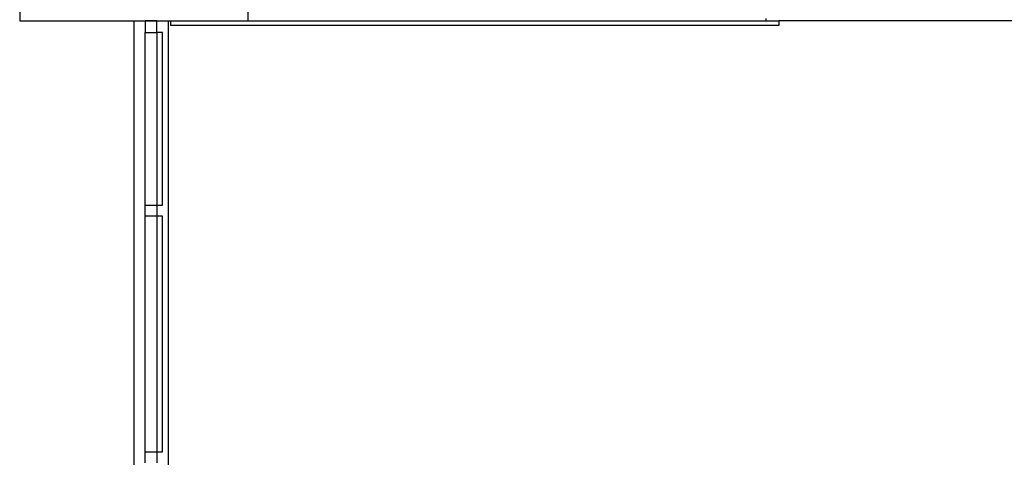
# Model space of a CAD drawing. Header units: millimetres. Extents: x 335 to 739279, y -1 to 84.
# Tile 163 of 244: x 351.66 to 357.37, y 75.17 to 77.71. Entities that reach past the tile are written whole.
import ezdxf

# ---------------------------------------------------------------- set-up
doc = ezdxf.new("R2010")
doc.units = ezdxf.units.MM
doc.header["$MEASUREMENT"] = 0

msp = doc.modelspace()

# ---------------------------------------------------------------- linework, layer by layer
at = {"color": 7}
for p, q in [((351.6568, 79.0269), (351.6568, 77.7009)), ((352.9828, 77.7009), (352.9828, 79.0269)), ((355.9868, 77.7139), (355.9868, 77.7009)), ((351.6568, 77.7009), (352.9828, 77.7009)), ((352.3208, 70.7359), (352.3208, 77.7009)), ((352.3848, 77.7009), (352.3848, 77.6339)), ((352.4528, 77.7009), (352.3848, 77.7009)), ((352.4528, 77.6339), (352.4528, 77.7009)), ((352.5178, 77.7009), (352.5178, 70.7359)), ((352.5328, 77.7009), (352.5328, 77.6739)), ((356.0618, 77.6739), (352.5328, 77.6739)), ((352.9828, 77.7009), (356.0618, 77.7009)), ((358.6348, 77.7009), (356.0618, 77.7009)), ((356.0618, 77.7009), (356.0618, 77.6739)), ((352.3848, 77.6339), (352.4528, 77.6339)), ((352.3848, 76.6309), (352.3848, 77.6339)), ((352.4528, 77.6339), (352.4528, 76.6309)), ((352.4848, 77.6339), (352.4528, 77.6339)), ((352.4848, 76.6309), (352.4848, 77.6339)), ((352.3848, 76.5669), (352.3848, 76.6309)), ((352.3848, 76.6309), (352.4528, 76.6309)), ((352.4528, 76.6309), (352.4848, 76.6309)), ((352.4528, 76.6309), (352.4528, 76.5669)), ((352.3848, 75.1979), (352.3848, 76.5669)), ((352.4528, 76.5669), (352.3848, 76.5669)), ((352.4528, 76.5669), (352.4528, 75.1979)), ((352.4848, 76.5669), (352.4528, 76.5669)), ((352.4848, 75.1979), (352.4848, 76.5669)), ((352.3848, 75.1339), (352.3848, 75.1979)), ((352.3848, 75.1979), (352.4528, 75.1979)), ((352.4528, 75.1979), (352.4848, 75.1979)), ((352.4528, 75.1979), (352.4528, 75.1339))]:
    msp.add_line(p, q, dxfattribs=at)

doc.saveas('drawing.dxf')
